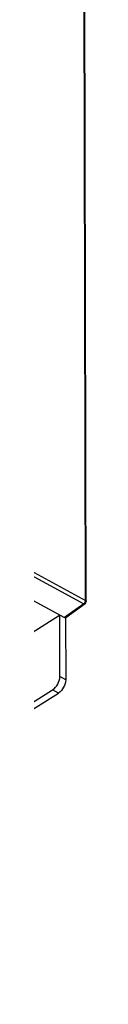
# Model space of a CAD drawing. Header units: millimetres. Extents: x 0 to 1189, y 0 to 841.
# Tile 45 of 67: x 1107.57 to 1111.74, y 182.1 to 274.18. Entities that reach past the tile are written whole.
import ezdxf

# ---------------------------------------------------------------- set-up
doc = ezdxf.new("R2010")
doc.units = ezdxf.units.MM
doc.header["$LTSCALE"] = 65.395
doc.layers.get('0').update_dxf_attribs({"linetype": 'CONTINUOUS'})

msp = doc.modelspace()

# ---------------------------------------------------------------- linework, layer by layer
at = {"color": 9, "linetype": 'CONTINUOUS'}
for p, q in [((1111.6571, 219.8717), (1111.2455, 405.6274)), ((1054.4028, 250.5477), (1111.4934, 219.5653)), ((1054.5665, 250.854), (1111.6571, 219.8717)), ((1111.4934, 219.5653), (1109.6876, 218.2606)), ((1109.8153, 212.4477), (1109.2656, 212.746)), ((1109.1368, 211.2068), (1108.5871, 211.5052))]:
    msp.add_line(p, q, dxfattribs=at)
at = {"color": 7, "linetype": 'CONTINUOUS'}
for p, q in [((1111.737, 219.7645), (1111.3255, 405.5202)), ((1085.5694, 231.3493), (1109.6876, 218.2606)), ((1111.6335, 219.5613), (1109.8253, 218.2549)), ((1051.7671, 182.1002), (1109.2477, 218.4994)), ((1109.8024, 218.2549), (1109.8153, 212.4477)), ((1105.2084, 208.7192), (1109.1368, 211.2068))]:
    msp.add_line(p, q, dxfattribs=at)
at = {"color": 3, "linetype": 'CONTINUOUS'}
for p, q in [((1109.2656, 212.746), (1109.2528, 218.4994)), ((1104.6587, 209.0175), (1108.5871, 211.5052))]:
    msp.add_line(p, q, dxfattribs=at)
at = {"color": 7, "linetype": 'CONTINUOUS'}
msp.add_arc((1111.487, 219.764), 0.25, 305.848196, 0.126508, dxfattribs=at)
msp.add_ellipse((1109.6869, 218.4634), major_axis=(-0.1339, 0.2115), ratio=0.5923354, start_param=-3.9566155, end_param=-3.1052866, dxfattribs=at)
at = {"color": 9, "linetype": 'CONTINUOUS'}
for points, knots in [([(1111.6571, 219.8717), (1111.6572, 219.8435), (1111.6473, 219.7839), (1111.6125, 219.6992), (1111.5612, 219.623), (1111.517, 219.5813), (1111.4934, 219.5653)], [0, 0, 0, 0, 0.2360593, 0.498472, 0.7617101, 1, 1, 1, 1]), ([(1111.4934, 219.5653), (1111.5062, 219.5589), (1111.5313, 219.5487), (1111.5695, 219.5421), (1111.6045, 219.5456), (1111.6249, 219.5551), (1111.6335, 219.5613)], [0, 0, 0, 0, 0.2912731, 0.5513317, 0.7839398, 1, 1, 1, 1]), ([(1111.6571, 219.8717), (1111.669, 219.8652), (1111.6906, 219.8511), (1111.7166, 219.825), (1111.7331, 219.7958), (1111.737, 219.7746), (1111.737, 219.7645)], [0, 0, 0, 0, 0.2904416, 0.550078, 0.7830105, 1, 1, 1, 1])]:
    msp.add_open_spline(points, degree=3, knots=knots, dxfattribs=at)
at = {"color": 3, "linetype": 'CONTINUOUS'}
msp.add_open_spline([(1108.5871, 211.5052), (1108.7911, 211.6343), (1109.1073, 212.0263), (1109.2661, 212.5038), (1109.2656, 212.746)], degree=3, knots=[0, 0, 0, 0, 0.4992191, 1, 1, 1, 1], dxfattribs=at)
at = {"color": 7, "linetype": 'CONTINUOUS'}
msp.add_open_spline([(1109.8153, 212.4477), (1109.8158, 212.2055), (1109.6571, 211.728), (1109.3408, 211.336), (1109.1368, 211.2068)], degree=3, knots=[0, 0, 0, 0, 0.5007809, 1, 1, 1, 1], dxfattribs=at)

doc.saveas('drawing.dxf')
